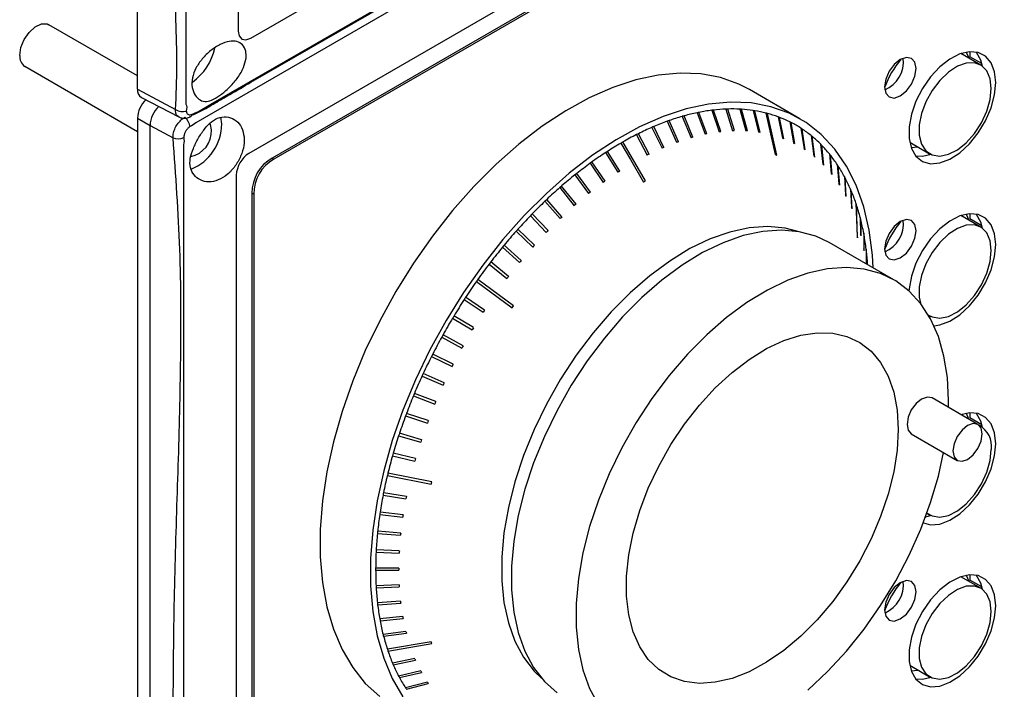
# Model space of a CAD drawing. Header units: millimetres. Extents: x 7099 to 9560, y -2357 to -1635.
# Tile 70 of 85: x 8859 to 8969, y -2051 to -1976. Entities that reach past the tile are written whole.
import ezdxf

# ---------------------------------------------------------------- set-up
doc = ezdxf.new("R2010")
doc.units = ezdxf.units.MM
doc.header["$LTSCALE"] = 3

msp = doc.modelspace()

# ---------------------------------------------------------------- linework, layer by layer
at = {"linetype": 'Continuous', "lineweight": 30}
for p, q in [((8871.76, -1983.78), (8871.76, -1823.74)), ((9150.35, -1839.45), (8886.9, -1991.53)), ((9148.03, -1841.02), (8887.1, -1991.65)), ((8884.49, -1978.06), (9016.72, -1901.73)), ((9016.51, -1914.67), (8884.28, -1991.01)), ((8883.07, -1927.44), (8883.07, -1977.25)), ((8884.51, -1983.01), (8928.02, -1957.9)), ((8871.76, -1982.3), (8861.8, -1976.55)), ((8965.31, -1979.58), (8965.31, -1980.16)), ((8966.53, -1981.08), (8964.3, -1979.79)), ((8966.64, -1980.92), (8965.31, -1980.16)), ((8859.1, -1981.22), (8871.76, -1988.53)), ((8871.76, -1983.78), (8876.04, -1986.08)), ((8946.21, -1987.11), (8940.55, -1983.84)), ((8872.2, -1984.71), (8876.41, -1986.9)), ((8936.3, -1986.16), (8937.12, -1988.59)), ((8937.32, -1988.56), (8936.5, -1986.13)), ((8937.9, -1986.03), (8938.65, -1988.46)), ((8938.84, -1988.45), (8938.09, -1986.02)), ((8939.45, -1986.03), (8940.13, -1988.47)), ((8940.31, -1988.48), (8939.64, -1986.05)), ((8940.95, -1986.18), (8941.56, -1988.61)), ((8941.73, -1988.64), (8941.13, -1986.21)), ((8871.76, -1987.05), (8873.17, -1987.86)), ((8871.76, -1987.05), (8871.76, -2147.09)), ((8881.23, -1987.7), (8881.14, -1986.93)), ((8932.56, -1989.69), (8931.5, -1987.32)), ((8932.99, -1986.84), (8933.97, -1989.24)), ((8934.17, -1989.18), (8933.19, -1986.79)), ((8934.66, -1986.43), (8935.56, -1988.85)), ((8935.76, -1988.81), (8934.86, -1986.39)), ((8942.39, -1986.47), (8943.43, -1991.14)), ((8943.6, -1991.19), (8942.56, -1986.52)), ((8943.77, -1986.9), (8944.24, -1989.29)), ((8944.41, -1989.36), (8943.93, -1986.97)), ((8873.17, -2147.9), (8873.17, -1987.86)), ((8873.17, -1987.86), (8875.76, -1989.25)), ((8929.57, -1988.08), (8930.71, -1990.42)), ((8930.92, -1990.33), (8929.78, -1987.99)), ((8931.29, -1987.39), (8932.35, -1989.76)), ((8945.08, -1987.47), (8945.49, -1989.83)), ((8945.65, -1989.91), (8945.23, -1987.55)), ((8946.31, -1988.17), (8946.67, -1990.5)), ((8946.81, -1990.6), (8946.46, -1988.27)), ((8927.84, -1988.9), (8929.06, -1991.2)), ((8929.27, -1991.09), (8928.05, -1988.79)), ((8947.47, -1989.01), (8947.77, -1991.3)), ((8947.9, -1991.41), (8947.6, -1989.12)), ((8948.54, -1989.97), (8948.79, -1992.21)), ((8948.91, -1992.34), (8948.67, -1990.1)), ((8958.55, -1989.75), (8960.78, -1991.04)), ((8958.71, -1990.36), (8959.47, -1990.28)), ((8886.9, -1991.53), (8887.1, -1991.65)), ((8924.36, -1990.92), (8925.75, -1993.13)), ((8925.96, -1992.99), (8924.57, -1990.78)), ((8943.43, -1991.14), (8943.6, -1991.19)), ((8949.52, -1991.06), (8949.73, -1993.25)), ((8949.84, -1993.39), (8949.64, -1991.2)), ((8922.63, -1992.12), (8924.1, -1994.27)), ((8924.31, -1994.11), (8922.84, -1991.96)), ((8950.41, -1992.27), (8950.58, -1994.41)), ((8950.68, -1994.56), (8950.52, -1992.43)), ((8882.86, -1993.46), (8882.86, -2140.43)), ((8920.92, -1993.43), (8922.46, -1995.52)), ((8922.67, -1995.35), (8921.12, -1993.26)), ((8951.21, -1993.6), (8951.33, -1995.67)), ((8951.42, -1995.84), (8951.3, -1993.77)), ((8919.22, -1994.85), (8920.85, -1996.88)), ((8921.05, -1996.7), (8919.43, -1994.67)), ((8951.91, -1995.03), (8952, -1997.04)), ((8884.63, -1995.47), (8884.63, -2136.38)), ((8884.83, -1995.58), (8884.63, -1995.47)), ((8884.83, -1995.58), (8884.83, -2133.58)), ((8919.46, -1998.14), (8917.75, -1996.19)), ((8952.08, -1997.22), (8951.98, -1995.22)), ((8917.55, -1996.38), (8919.26, -1998.33)), ((8952.5, -1996.58), (8952.63, -2000.32)), ((8952.69, -2000.51), (8952.57, -1996.77)), ((8915.92, -1998.01), (8917.7, -1999.89)), ((8917.9, -1999.68), (8916.11, -1997.81)), ((8952.99, -1998.22), (8953.03, -2000.07)), ((8953.09, -2000.28), (8953.05, -1998.43)), ((8966.53, -1999.29), (8964.3, -1998)), ((8965.31, -1997.79), (8965.31, -1998.36)), ((8966.64, -1999.13), (8965.31, -1998.36)), ((8916.37, -2001.32), (8914.52, -1999.52)), ((8914.32, -1999.74), (8916.18, -2001.53)), ((8952.63, -2000.32), (8952.69, -2000.51)), ((8953.38, -1999.96), (8953.4, -2001.73)), ((8953.44, -2001.95), (8953.42, -2000.17)), ((8912.78, -2001.55), (8914.71, -2003.26)), ((8914.89, -2003.03), (8912.96, -2001.33)), ((8956.77, -2005.22), (8949.49, -2001.02)), ((8953.66, -2001.78), (8953.67, -2003.43)), ((8953.69, -2003.44), (8953.68, -2002)), ((8911.28, -2003.44), (8913.28, -2005.06)), ((8913.46, -2004.83), (8911.46, -2003.21)), ((8909.85, -2005.4), (8913.86, -2008.36)), ((8914.03, -2008.12), (8910.02, -2005.16)), ((8910.78, -2008.61), (8908.64, -2007.18)), ((8908.48, -2007.43), (8910.61, -2008.86)), ((8913.86, -2008.36), (8914.03, -2008.12)), ((8909.53, -2010.59), (8907.33, -2009.26)), ((8960.66, -2009.18), (8960.78, -2009.25)), ((8960.96, -2009.34), (8960.79, -2009.4)), ((8907.18, -2009.52), (8909.37, -2010.85)), ((8905.95, -2011.65), (8908.21, -2012.88)), ((8908.35, -2012.62), (8906.1, -2011.39)), ((8904.81, -2013.82), (8907.12, -2014.95)), ((8907.25, -2014.69), (8904.94, -2013.56)), ((8903.75, -2016.03), (8906.11, -2017.05)), ((8906.23, -2016.78), (8903.87, -2015.76)), ((8902.78, -2018.25), (8905.18, -2019.18)), ((8905.29, -2018.9), (8902.89, -2017.98)), ((8966.22, -2021.47), (8961.06, -2018.49)), ((8901.9, -2020.49), (8904.34, -2021.31)), ((8904.44, -2021.04), (8902, -2020.22)), ((8965.31, -2020.16), (8965.31, -2020.74)), ((8966.64, -2021.51), (8965.31, -2020.74)), ((8966.53, -2021.66), (8966.32, -2021.54)), ((8901.11, -2022.74), (8903.59, -2023.45)), ((8903.69, -2023.18), (8901.2, -2022.46)), ((8958.73, -2022.53), (8963.89, -2025.51)), ((8900.43, -2024.98), (8902.94, -2025.59)), ((8903.02, -2025.31), (8900.51, -2024.71)), ((8904.83, -2027.91), (8899.91, -2026.94)), ((8899.85, -2027.21), (8904.77, -2028.18)), ((8904.77, -2028.18), (8904.83, -2027.91)), ((8901.98, -2029.55), (8899.42, -2029.15)), ((8899.37, -2029.42), (8901.93, -2029.81)), ((8898.99, -2031.59), (8901.58, -2031.89)), ((8901.62, -2031.62), (8899.03, -2031.33)), ((8960.49, -2031.45), (8960.78, -2031.62)), ((8960.96, -2031.71), (8960.33, -2031.88)), ((8898.73, -2033.73), (8901.32, -2033.92)), ((8901.35, -2033.67), (8898.76, -2033.47)), ((8898.57, -2035.82), (8901.17, -2035.92)), ((8901.19, -2035.66), (8898.59, -2035.57)), ((8966.53, -2039.87), (8964.3, -2038.58)), ((8965.31, -2038.37), (8965.31, -2038.95)), ((8966.64, -2039.72), (8965.31, -2038.95)), ((8901.17, -2039.5), (8898.57, -2039.59)), ((8898.59, -2039.83), (8901.19, -2039.73)), ((8901.32, -2041.32), (8898.73, -2041.5)), ((8898.76, -2041.73), (8901.35, -2041.54)), ((8901.58, -2043.06), (8898.99, -2043.33)), ((8899.03, -2043.55), (8901.62, -2043.28)), ((8901.93, -2044.73), (8899.37, -2045.08)), ((8899.42, -2045.28), (8901.98, -2044.93)), ((8904.77, -2045.9), (8899.85, -2046.73)), ((8904.83, -2046.1), (8904.77, -2045.9)), ((8899.91, -2046.93), (8904.83, -2046.1)), ((8902.94, -2047.79), (8900.43, -2048.29)), ((8900.51, -2048.47), (8903.02, -2047.97)), ((8903.59, -2049.17), (8901.11, -2049.74)), ((8958.55, -2048.54), (8960.78, -2049.83)), ((8958.71, -2049.15), (8959.47, -2049.07)), ((8901.2, -2049.91), (8903.69, -2049.34)), ((8904.34, -2050.45), (8901.9, -2051.08)), ((8902, -2051.23), (8904.44, -2050.6))]:
    msp.add_line(p, q, dxfattribs=at)
at = {"linetype": 'Continuous', "lineweight": 30, "flags": 128}
for points in [[(8878.61, -1986.3), (8878.61, -1986.3), (8880.02, -1985.48), (8885.68, -1982.21), (8908.31, -1969.15), (8998.82, -1916.91), (9157.39, -1825.36), (9157.39, -1825.36)], [(9157.22, -1826.57), (9157.22, -1826.57), (9155.8, -1827.39), (9150.15, -1830.66), (9127.52, -1843.72), (9037.01, -1895.97), (8878.32, -1987.58), (8878.32, -1987.58)], [(8877.21, -1929.86), (8877.21, -1931.49), (8877.21, -1938.03), (8877.21, -1964.16), (8877.21, -1976.12), (8877.21, -1985.46), (8877.21, -1985.46)], [(8858.54, -1979.99), (8858.67, -1979.11), (8859.04, -1978.21), (8859.59, -1977.4), (8860.27, -1976.79), (8860.97, -1976.46), (8861.6, -1976.46), (8861.8, -1976.55)], [(8883.07, -1977.25), (8883.18, -1977.81), (8883.49, -1978.16), (8883.95, -1978.25), (8884.49, -1978.06)], [(8968.21, -1983.05), (8968.08, -1981.83), (8967.69, -1980.82), (8967.07, -1980.09), (8966.24, -1979.67), (8965.26, -1979.58), (8964.18, -1979.83), (8963.05, -1980.41), (8961.93, -1981.28), (8960.89, -1982.4), (8959.98, -1983.7), (8959.25, -1985.13), (8958.75, -1986.59), (8958.48, -1988.01), (8958.48, -1989.32), (8958.75, -1990.44), (8959.25, -1991.32), (8959.98, -1991.9), (8960.89, -1992.16), (8961.93, -1992.07), (8963.05, -1991.66), (8964.18, -1990.93), (8965.26, -1989.93), (8966.24, -1988.71), (8967.07, -1987.33), (8967.69, -1985.88), (8968.08, -1984.43), (8968.21, -1983.05)], [(8966, -1979.61), (8966.5, -1980.48), (8966.7, -1981.19)], [(8959.26, -1981.48), (8959.13, -1980.77), (8958.74, -1980.33), (8958.17, -1980.22), (8957.49, -1980.46), (8956.82, -1981), (8956.24, -1981.78), (8955.86, -1982.66), (8955.73, -1983.52), (8955.86, -1984.22), (8956.24, -1984.66), (8956.82, -1984.78), (8957.49, -1984.54), (8958.17, -1983.99), (8958.74, -1983.22), (8959.13, -1982.34), (8959.26, -1981.48)], [(8965.22, -1980.32), (8964.93, -1979.67), (8964.91, -1979.63)], [(8967.72, -1983.71), (8967.59, -1982.62), (8967.22, -1981.74), (8966.62, -1981.13), (8965.83, -1980.84), (8964.91, -1980.87), (8963.91, -1981.22), (8962.89, -1981.89), (8961.92, -1982.81), (8961.06, -1983.94), (8960.37, -1985.2), (8959.87, -1986.51), (8959.62, -1987.8), (8959.62, -1988.97), (8959.87, -1989.97), (8960.37, -1990.72), (8961.06, -1991.17), (8961.92, -1991.31), (8962.89, -1991.11), (8963.91, -1990.6), (8964.91, -1989.8), (8965.83, -1988.76), (8966.62, -1987.56), (8967.22, -1986.26), (8967.59, -1984.95), (8967.72, -1983.71)], [(8940.55, -1983.84), (8939.34, -1983.23), (8937.28, -1982.49), (8935.07, -1982.08), (8932.74, -1981.98), (8930.29, -1982.2), (8927.76, -1982.74), (8925.17, -1983.6), (8922.54, -1984.76), (8919.89, -1986.22), (8917.24, -1987.96), (8914.63, -1989.97), (8912.06, -1992.23), (8909.57, -1994.72), (8907.18, -1997.42), (8904.91, -2000.31), (8902.77, -2003.35), (8900.79, -2006.53), (8898.98, -2009.82), (8897.36, -2013.17), (8895.95, -2016.58), (8894.75, -2020), (8893.78, -2023.41), (8893.04, -2026.78), (8892.55, -2030.07), (8892.3, -2033.27), (8892.3, -2036.33), (8892.55, -2039.23), (8893.04, -2041.96), (8893.78, -2044.47), (8894.75, -2046.76), (8895.95, -2048.8), (8897.36, -2050.57), (8898.98, -2052.06)], [(8954.46, -2003.88), (8954.37, -2002.44), (8954, -1999.62), (8953.38, -1997), (8952.52, -1994.59), (8951.44, -1992.43), (8950.13, -1990.52), (8948.61, -1988.88), (8946.9, -1987.54), (8945, -1986.49), (8942.94, -1985.76), (8940.73, -1985.34), (8938.39, -1985.24), (8935.95, -1985.46), (8933.42, -1986.01), (8930.83, -1986.86), (8928.19, -1988.02), (8925.54, -1989.48), (8922.9, -1991.22), (8920.28, -1993.23), (8917.72, -1995.5), (8915.23, -1997.99), (8912.84, -2000.69), (8910.56, -2003.57), (8908.42, -2006.62), (8906.44, -2009.8), (8904.63, -2013.08), (8903.02, -2016.44), (8901.6, -2019.85), (8900.4, -2023.27), (8899.43, -2026.68), (8898.7, -2030.05), (8898.2, -2033.34), (8897.95, -2036.53), (8897.95, -2039.59), (8898.2, -2042.5), (8898.7, -2045.22), (8899.43, -2047.74), (8900.4, -2050.03), (8901.6, -2052.07)], [(8877.71, -1986.89), (8877.68, -1986.9), (8877.64, -1986.91)], [(8880.07, -1988.37), (8879.95, -1987.74), (8879.9, -1987.64)], [(8876.92, -1990.03), (8876.92, -1990.03), (8876.92, -1991.67), (8876.92, -1998.2), (8876.92, -2024.33), (8876.92, -2128.85), (8876.92, -2139.92), (8876.92, -2148.74), (8876.92, -2148.74)], [(8926.1, -1989.85), (8927.17, -1991.7), (8928.62, -1994.22)], [(8928.84, -1994.09), (8927.39, -1991.58), (8926.31, -1989.72)], [(8960.96, -1991.13), (8959.98, -1991.34), (8959.25, -1991.31)], [(8968.21, -2001.26), (8968.08, -2000.04), (8967.69, -1999.03), (8967.07, -1998.3), (8966.24, -1997.88), (8965.26, -1997.79), (8964.18, -1998.04), (8963.05, -1998.62), (8961.93, -1999.49), (8960.89, -2000.61), (8959.98, -2001.91), (8959.25, -2003.34), (8958.75, -2004.8), (8958.48, -2006.22), (8958.46, -2006.5)], [(8965.22, -1998.53), (8964.93, -1997.88), (8964.91, -1997.84)], [(8966, -1997.82), (8966.5, -1998.69), (8966.7, -1999.4)], [(8946.13, -1999.81), (8944.55, -1999.4), (8942.59, -1999.22), (8940.51, -1999.37), (8938.34, -1999.84), (8936.11, -2000.62), (8933.85, -2001.71), (8931.58, -2003.1), (8929.33, -2004.75), (8927.12, -2006.67), (8925, -2008.82), (8922.97, -2011.17), (8921.07, -2013.7), (8919.32, -2016.38), (8917.73, -2019.18), (8916.34, -2022.05), (8915.15, -2024.97), (8914.18, -2027.9), (8913.44, -2030.81), (8912.95, -2033.65), (8912.7, -2036.4), (8912.7, -2039.03), (8912.95, -2041.49), (8913.44, -2043.76), (8914.18, -2045.82), (8915.15, -2047.63), (8916.34, -2049.18), (8917.17, -2049.98)], [(8959.26, -1999.69), (8959.13, -1998.98), (8958.74, -1998.54), (8958.17, -1998.43), (8957.49, -1998.67), (8956.82, -1999.21), (8956.24, -1999.99), (8955.86, -2000.87), (8955.73, -2001.73), (8955.86, -2002.43), (8956.24, -2002.87), (8956.82, -2002.98), (8957.49, -2002.75), (8958.17, -2002.2), (8958.74, -2001.43), (8959.13, -2000.55), (8959.26, -1999.69)], [(8967.72, -2001.92), (8967.59, -2000.83), (8967.22, -1999.95), (8966.62, -1999.34), (8965.83, -1999.04), (8964.91, -1999.08), (8963.91, -1999.43), (8962.89, -2000.09), (8961.92, -2001.02), (8961.06, -2002.14), (8960.37, -2003.41), (8959.87, -2004.72), (8959.62, -2006.01), (8959.62, -2007.18), (8959.75, -2007.83)], [(8949.49, -2001.02), (8948, -2000.31), (8946.14, -1999.81), (8944.14, -1999.63), (8942.03, -1999.78), (8939.83, -2000.25), (8937.57, -2001.05), (8935.27, -2002.16), (8932.96, -2003.56), (8930.68, -2005.25), (8928.44, -2007.19), (8926.28, -2009.37), (8924.23, -2011.76), (8922.3, -2014.33), (8920.52, -2017.05), (8918.91, -2019.89), (8917.49, -2022.81), (8916.28, -2025.77), (8915.3, -2028.75), (8914.55, -2031.7), (8914.05, -2034.59), (8913.79, -2037.38), (8913.79, -2040.05), (8914.05, -2042.55), (8914.55, -2044.85), (8915.3, -2046.94), (8916.28, -2048.78), (8917.49, -2050.35), (8918.91, -2051.64)], [(8961.28, -2010.37), (8961.93, -2010.28), (8963.05, -2009.87), (8964.18, -2009.14), (8965.26, -2008.14), (8966.24, -2006.92), (8967.07, -2005.54), (8967.69, -2004.09), (8968.08, -2002.64), (8968.21, -2001.26)], [(8960.65, -2009.17), (8961.06, -2009.38), (8961.92, -2009.51), (8962.89, -2009.32), (8963.91, -2008.8), (8964.91, -2008.01), (8965.83, -2006.97), (8966.62, -2005.77), (8967.22, -2004.47), (8967.59, -2003.16), (8967.72, -2001.92)], [(8962.89, -2019.55), (8962.91, -2018.77), (8962.78, -2016.19), (8962.4, -2013.78), (8961.77, -2011.58), (8960.9, -2009.61), (8959.81, -2007.9), (8958.49, -2006.47), (8956.98, -2005.34), (8955.28, -2004.52), (8953.42, -2004.01), (8951.43, -2003.83), (8949.31, -2003.98), (8947.11, -2004.46), (8944.85, -2005.25), (8942.55, -2006.36), (8940.25, -2007.77), (8937.96, -2009.45), (8935.73, -2011.39), (8933.57, -2013.57), (8931.51, -2015.96), (8929.58, -2018.54), (8927.8, -2021.26), (8926.19, -2024.09), (8924.78, -2027.01), (8923.57, -2029.98), (8922.58, -2032.95), (8921.83, -2035.91), (8921.33, -2038.79), (8921.08, -2041.59), (8921.08, -2044.25), (8921.33, -2046.75), (8921.83, -2049.06), (8922.58, -2051.14), (8923.57, -2052.99)], [(8957.25, -2022.04), (8957.12, -2024.37), (8956.75, -2026.8), (8956.13, -2029.3), (8955.28, -2031.83), (8954.22, -2034.34), (8952.95, -2036.79), (8951.5, -2039.15), (8949.89, -2041.37), (8948.16, -2043.41), (8946.32, -2045.25), (8944.41, -2046.86), (8942.46, -2048.2), (8940.51, -2049.26), (8938.58, -2050.01), (8936.7, -2050.45), (8934.91, -2050.57), (8933.24, -2050.37), (8931.71, -2049.84), (8930.35, -2049), (8929.17, -2047.87), (8928.21, -2046.45), (8927.48, -2044.78), (8926.98, -2042.88), (8926.73, -2040.78), (8926.73, -2038.52), (8926.98, -2036.14), (8927.48, -2033.67), (8928.21, -2031.15), (8929.17, -2028.62), (8930.35, -2026.14), (8931.71, -2023.73), (8933.24, -2021.43), (8934.91, -2019.3), (8936.7, -2017.35), (8938.58, -2015.62), (8940.51, -2014.15), (8942.46, -2012.94), (8944.41, -2012.04), (8946.32, -2011.44), (8948.16, -2011.16), (8949.89, -2011.2), (8951.5, -2011.57), (8952.95, -2012.25), (8954.22, -2013.24), (8955.28, -2014.52), (8956.13, -2016.06), (8956.75, -2017.85), (8957.12, -2019.85), (8957.25, -2022.04)], [(8961.06, -2018.49), (8960.53, -2018.39), (8959.89, -2018.61), (8959.26, -2019.12), (8958.73, -2019.84), (8958.37, -2020.66), (8958.25, -2021.46), (8958.37, -2022.12), (8958.73, -2022.53), (8958.73, -2022.53)], [(8968.21, -2023.64), (8968.08, -2022.41), (8967.69, -2021.41), (8967.07, -2020.67), (8966.24, -2020.25), (8965.26, -2020.16), (8964.31, -2020.37)], [(8965.21, -2020.89), (8964.93, -2020.25), (8964.91, -2020.21)], [(8966, -2020.19), (8966.5, -2021.06), (8966.7, -2021.77)], [(8966.7, -2022.54), (8966.58, -2021.88), (8966.22, -2021.47), (8965.69, -2021.37), (8965.06, -2021.59), (8964.43, -2022.1), (8963.89, -2022.82), (8963.53, -2023.64), (8963.41, -2024.44), (8963.53, -2025.1), (8963.89, -2025.51), (8964.43, -2025.61), (8965.06, -2025.39), (8965.69, -2024.88), (8966.22, -2024.16), (8966.58, -2023.34), (8966.7, -2022.54)], [(8960.08, -2032.53), (8960.89, -2032.74), (8961.93, -2032.66), (8963.05, -2032.24), (8964.18, -2031.51), (8965.26, -2030.51), (8966.24, -2029.29), (8967.07, -2027.92), (8967.69, -2026.46), (8968.08, -2025.01), (8968.21, -2023.64)], [(8947.11, -2051.32), (8949.31, -2049.25), (8951.43, -2046.96), (8953.42, -2044.48), (8955.28, -2041.83), (8956.98, -2039.05), (8958.49, -2036.17), (8959.81, -2033.22), (8960.9, -2030.24), (8961.77, -2027.27), (8962.35, -2024.62)], [(8960.5, -2031.42), (8961.06, -2031.75), (8961.92, -2031.89), (8962.89, -2031.69), (8963.91, -2031.18), (8964.91, -2030.38), (8965.83, -2029.35), (8966.62, -2028.14), (8967.22, -2026.84), (8967.59, -2025.53), (8967.72, -2024.29)], [(8901.13, -2037.61), (8900.06, -2037.61), (8898.52, -2037.61)], [(8898.52, -2037.86), (8900.06, -2037.86), (8901.13, -2037.86)], [(8959.26, -2040.27), (8959.13, -2039.57), (8958.74, -2039.12), (8958.17, -2039.01), (8957.49, -2039.25), (8956.82, -2039.79), (8956.24, -2040.57), (8955.86, -2041.45), (8955.73, -2042.31), (8955.86, -2043.01), (8956.24, -2043.45), (8956.82, -2043.57), (8957.49, -2043.33), (8958.17, -2042.79), (8958.74, -2042.01), (8959.13, -2041.13), (8959.26, -2040.27)], [(8968.21, -2041.84), (8968.08, -2040.62), (8967.69, -2039.62), (8967.07, -2038.88), (8966.24, -2038.46), (8965.26, -2038.37), (8964.18, -2038.62), (8963.05, -2039.2), (8961.93, -2040.07), (8960.89, -2041.19), (8959.98, -2042.5), (8959.25, -2043.92), (8958.75, -2045.38), (8958.48, -2046.8), (8958.48, -2048.11), (8958.75, -2049.23), (8959.25, -2050.11), (8959.98, -2050.69), (8960.89, -2050.95), (8961.93, -2050.87), (8963.05, -2050.45), (8964.18, -2049.72), (8965.26, -2048.72), (8966.24, -2047.5), (8967.07, -2046.12), (8967.69, -2044.67), (8968.08, -2043.22), (8968.21, -2041.84)], [(8965.22, -2039.11), (8964.93, -2038.46), (8964.91, -2038.42)], [(8966, -2038.4), (8966.5, -2039.27), (8966.7, -2039.98)], [(8967.72, -2042.5), (8967.59, -2041.41), (8967.22, -2040.53), (8966.62, -2039.92), (8965.83, -2039.63), (8964.91, -2039.66), (8963.91, -2040.02), (8962.89, -2040.68), (8961.92, -2041.6), (8961.06, -2042.73), (8960.37, -2043.99), (8959.87, -2045.3), (8959.62, -2046.59), (8959.62, -2047.77), (8959.87, -2048.76), (8960.37, -2049.51), (8961.06, -2049.96), (8961.92, -2050.1), (8962.89, -2049.9), (8963.91, -2049.39), (8964.91, -2048.59), (8965.83, -2047.55), (8966.62, -2046.35), (8967.22, -2045.05), (8967.59, -2043.74), (8967.72, -2042.5)], [(8960.96, -2049.92), (8959.98, -2050.13), (8959.25, -2050.1)]]:
    msp.add_lwpolyline(points, dxfattribs=at)
at = {"linetype": 'Continuous', "lineweight": 30}
for centre, radius, start, end in [((8874.42, -1977.95), 6.14, 304.8619, 348.5027), ((8859.8, -1980.16), 1.27, 172.0785, 236.6084), ((8966.07, -1987.45), 11.04, 140.361, 159.6308), ((8954.37, -1980.69), 3.47, 293.5824, 6.4227), ((8872.73, -1983.89), 0.976, 173.5134, 237.0828), ((8874.86, -1987.19), 3.1, 134.1719, 177.3078), ((8876.32, -1988.03), 3.15, 133.1973, 176.9535), ((8876.27, -1988.01), 3.1, 132.833, 177.3179), ((8876.81, -1984.85), 1.46, 237.9758, 287.538), ((8938.89, -2006.76), 20.76, 97.1683, 101.1852), ((8938.76, -2005.82), 19.81, 96.559, 97.1334), ((8938.64, -2004.71), 18.7, 92.2817, 96.5902), ((8938.6, -2003.86), 17.85, 91.632, 92.2485), ((8938.58, -2002.98), 16.97, 87.0662, 91.6629), ((8938.63, -2001.94), 15.93, 86.3706, 87.0403), ((8938.66, -2001.56), 15.55, 81.5336, 86.4063), ((8938.77, -2000.81), 14.78, 80.806, 81.5085), ((8938.83, -2000.48), 14.45, 75.7202, 80.8368), ((8875.96, -1988.27), 1.73, 8.8486, 49.5885), ((8877.52, -1986.57), 0.371, 299.6165, 354.1826), ((8940.69, -2013.4), 27.65, 109.4175, 109.876), ((8940.08, -2011.63), 25.78, 105.9624, 109.4402), ((8939.55, -2009.83), 23.91, 105.4283, 105.9398), ((8939.36, -2009.06), 23.11, 101.7229, 105.4635), ((8939.07, -2007.73), 21.75, 101.1541, 101.6964), ((8938.83, -2000.44), 14.42, 74.9829, 75.688), ((8939.02, -1999.73), 13.68, 69.6827, 74.9892), ((8939.12, -1999.47), 13.4, 68.9238, 69.6711), ((8939.18, -1999.3), 13.22, 63.4997, 68.9272), ((8877.2, -1988.53), 2.87, 281.1773, 3.1318), ((8875.69, -1987.64), 5.55, 292.3106, 359.375), ((8942.31, -2017.26), 31.84, 113.5754, 116.5961), ((8941.63, -2015.74), 30.17, 113.1179, 113.5531), ((8941.06, -2014.37), 28.69, 109.9049, 113.1429), ((8939.32, -2005.61), 17.16, 91.6197, 92.2608), ((8939.33, -2003.92), 15.48, 86.3649, 87.0543), ((8938.98, -1999.68), 13.65, 62.746, 63.4737), ((8939.25, -1999.15), 13.06, 57.2569, 62.7309), ((8939.45, -1998.86), 12.7, 56.4893, 57.2713), ((8939.17, -1999.27), 13.2, 51.0582, 56.4932), ((8876.33, -1987.62), 1.73, 250.5952, 291.2301), ((8943.81, -2020.24), 35.18, 116.9999, 119.8267), ((8943.09, -2018.86), 33.62, 116.5753, 116.9794), ((8940.44, -2011.9), 23.56, 105.425, 105.9439), ((8939.79, -2009.24), 20.83, 101.1421, 101.7084), ((8939.48, -2007.42), 18.98, 96.5464, 97.146), ((8939.43, -2002.87), 14.41, 80.8018, 81.5224), ((8939.81, -2001.27), 12.77, 68.8994, 69.6832), ((8939.08, -1999.4), 13.36, 50.3257, 51.0751), ((8938.87, -1999.64), 13.68, 45.0006, 50.3067), ((8945.55, -2023.25), 38.65, 120.205, 122.8597), ((8944.6, -2021.64), 36.78, 119.8066, 120.1881), ((8942.31, -2017.02), 29.02, 113.1096, 113.5621), ((8941.09, -2013.93), 25.7, 109.4001, 109.8934), ((8940.02, -2000.82), 12.27, 62.7052, 63.5146), ((8940.1, -2000.72), 12.15, 56.4714, 57.2892), ((8938.8, -1999.72), 13.79, 44.28, 45.0173), ((8938.32, -2000.18), 14.44, 39.1531, 44.2718), ((8885.93, -1993.59), 3.07, 122.606, 177.3939), ((8947.48, -2026.23), 42.21, 123.2157, 125.7192), ((8946.46, -2024.69), 40.35, 122.842, 123.2005), ((8943.56, -2019.68), 31.96, 116.5648, 116.99), ((8939.46, -2001.59), 13.23, 50.3219, 51.0789), ((8938.21, -2000.28), 14.59, 38.4778, 39.1894), ((8937.47, -2000.87), 15.54, 33.5835, 38.4586), ((8949.58, -2029.13), 45.78, 126.0558, 128.4271), ((8948.46, -2027.61), 43.9, 125.7039, 126.0429), ((8939.34, -2001.67), 13.37, 44.2761, 45.0364), ((8936.91, -2001.25), 16.21, 32.9601, 33.6182), ((8936.26, -2001.66), 16.98, 28.3314, 32.9235), ((8951.77, -2031.88), 49.31, 128.7472, 131.004), ((8950.96, -2030.89), 48.02, 128.4159, 128.7339), ((8946.85, -2025.37), 38.53, 122.8338, 123.2092), ((8938.31, -2002.56), 14.73, 38.4728, 39.178), ((8934.86, -2002.42), 18.58, 27.7545, 28.3469), ((8934.74, -2002.46), 18.7, 23.4019, 27.7098), ((8953.99, -2034.42), 52.68, 131.3094, 133.469), ((8953.25, -2033.59), 51.56, 130.995, 131.2982), ((8948.71, -2028.08), 41.83, 125.6953, 126.051), ((8937.62, -2003.02), 15.55, 32.9457, 33.6316), ((8934.24, -2002.69), 19.25, 22.8525, 23.4437), ((8954.86, -2035.35), 53.94, 133.4579, 133.7538), ((8951.04, -2031.14), 45.67, 128.4077, 128.7421), ((8935.91, -2003.99), 17.52, 27.7367, 28.3647), ((8932.87, -2003.26), 20.74, 18.8056, 22.8276), ((8956.2, -2036.74), 55.88, 133.7615, 135.8376), ((8952.4, -2032.77), 47.79, 130.9828, 131.3099), ((8935.14, -2004.36), 18.38, 22.8381, 23.4574), ((8929.08, -2004.56), 24.74, 18.3396, 18.8163), ((8930.57, -2004.03), 23.16, 14.534, 18.2672), ((8958.29, -2038.76), 58.78, 136.1193, 138.1269), ((8957.55, -2038.06), 57.77, 135.8312, 136.1127), ((8954.99, -2035.64), 51.66, 133.4513, 133.7604), ((8925.63, -2005.31), 28.27, 14.0977, 14.5303), ((8928.03, -2004.68), 25.78, 10.5538, 14.0311), ((8958.29, -2038.78), 58.8, 138.1155, 138.3964), ((8966.07, -2005.66), 11.04, 140.3611, 159.6308), ((8954.37, -1998.9), 3.47, 293.5822, 6.4228), ((8960.26, -2040.52), 61.43, 138.3998, 140.349), ((8956.95, -2037.64), 54.46, 135.8226, 136.1212), ((8931.8, -2005.6), 21.94, 14.0355, 14.5929), ((8926.49, -2004.98), 27.35, 10.1274, 10.5909), ((8925.14, -2005.2), 28.72, 6.853, 10.0881), ((8961.97, -2041.93), 63.64, 140.6157, 142.5195), ((8962.47, -2042.36), 64.3, 140.3476, 140.6079), ((8958.22, -2038.85), 56.21, 138.1105, 138.4044), ((8929.77, -2006.15), 24.04, 10.0836, 10.611), ((8926.88, -2005.02), 26.97, 6.419, 6.9058), ((8922.1, -2005.56), 31.78, 3.691, 6.4227), ((8963.4, -2043.03), 65.45, 142.7806, 144.6489), ((8962.6, -2042.43), 64.45, 142.5134, 142.7759), ((8961.26, -2041.47), 60.23, 140.3388, 140.6167), ((8962.43, -2042.38), 61.71, 142.5094, 142.7835), ((8964.47, -2043.79), 66.76, 144.9062, 146.75), ((8964.38, -2043.72), 66.65, 144.6468, 144.9026), ((8965.49, -2044.45), 67.98, 146.7504, 147.0025), ((8965.12, -2044.21), 67.53, 147.0046, 148.8346), ((8966.4, -2044.98), 69.02, 148.8361, 149.085), ((8963.24, -2043.02), 62.74, 146.7398, 147.013), ((8965.36, -2044.35), 67.81, 149.0875, 150.9123), ((8963.87, -2043.47), 63.51, 148.8253, 149.0958), ((8965.13, -2044.23), 67.55, 151.1658, 152.9951), ((8967.03, -2045.28), 69.72, 150.9159, 151.1624), ((8966.98, -2045.24), 67.09, 150.9111, 151.1672), ((8964.37, -2043.84), 66.7, 153.2488, 155.0944), ((8961.83, -2042.55), 63.85, 152.9912, 153.2596), ((8962.94, -2043.08), 62.51, 152.9857, 153.2599), ((8963.21, -2043.31), 65.43, 155.3506, 157.2197), ((8966.04, -2044.61), 68.54, 155.1003, 155.349), ((8961.45, -2042.44), 60.89, 155.0847, 155.3647), ((8961.59, -2042.64), 63.67, 157.4804, 159.3836), ((8962.41, -2042.97), 64.55, 157.2251, 157.4871), ((8962.56, -2042.96), 62.12, 157.2173, 157.4896), ((8959.5, -2041.86), 61.44, 159.6506, 161.5996), ((8962.11, -2042.82), 64.22, 159.3933, 159.654), ((8959.4, -2041.71), 58.71, 159.3813, 159.6664), ((8965.04, -2023.93), 2.71, 352.4054, 60.8142), ((8957.02, -2041.04), 58.83, 161.8732, 163.8795), ((8958.06, -2041.37), 59.92, 161.6048, 161.8805), ((8959.92, -2041.88), 59.26, 161.6033, 161.882), ((8954.26, -2040.25), 55.96, 164.1631, 166.2366), ((8956.62, -2040.92), 58.41, 163.8877, 164.1661), ((8955.75, -2040.55), 54.89, 163.8824, 164.1786), ((8952.54, -2039.82), 54.18, 166.2482, 166.5428), ((8951.06, -2039.48), 52.67, 166.5297, 168.6899), ((8950.16, -2039.29), 51.75, 168.6992, 169.0013), ((8947.79, -2038.83), 49.33, 168.9955, 171.2512), ((8949.58, -2039.06), 48.54, 168.693, 169.015), ((8944.25, -2038.3), 45.75, 171.5702, 173.9433), ((8943.64, -2038.19), 45.13, 171.2555, 171.5939), ((8946.14, -2038.47), 45.05, 171.2552, 171.5942), ((8940.71, -2037.94), 42.19, 174.2785, 176.7831), ((8940.66, -2037.91), 42.14, 173.9468, 174.3), ((8943.21, -2038.11), 42.1, 173.9466, 174.3001), ((8937.2, -2037.75), 38.67, 177.1379, 179.7914), ((8935.82, -2037.66), 37.29, 176.7827, 177.1707), ((8941.89, -2037.94), 40.76, 176.7992, 177.1541), ((8937.13, -2037.73), 38.61, 179.8182, 180.1818), ((8933.72, -2037.75), 35.19, 180.1716, 182.9972), ((8938.42, -2037.73), 37.29, 179.8118, 180.1882), ((8966.07, -2046.24), 11.04, 140.3611, 159.6308), ((8954.37, -2039.48), 3.47, 293.5822, 6.4228), ((8929.45, -2037.97), 30.92, 182.9995, 183.4389), ((8930.36, -2037.94), 31.83, 183.3993, 186.4215), ((8934.89, -2037.72), 33.76, 183.018, 183.4205), ((8927.51, -2038.25), 28.96, 186.4356, 186.8891), ((8930.14, -2038.07), 29, 186.436, 186.8888), ((8927.23, -2038.31), 28.68, 186.8521, 190.0922), ((8924.47, -2038.79), 25.87, 190.1023, 190.5923), ((8924.39, -2038.82), 25.8, 190.5556, 194.031), ((8926.91, -2038.55), 25.73, 190.1009, 190.5937), ((8924.41, -2039.1), 23.17, 194.044, 194.5718), ((8923.34, -2039.07), 24.72, 194.0668, 194.5616), ((8921.8, -2039.48), 23.11, 194.5311, 198.2718), ((8920.66, -2039.85), 21.92, 198.2962, 198.8342), ((8919.59, -2040.22), 20.79, 198.8103, 202.8228), ((8920.23, -2040.51), 18.76, 202.8373, 203.4442), ((8918.84, -2040.53), 19.98, 202.8635, 203.4333), ((8917.67, -2041.04), 18.71, 203.4034, 207.7102), ((8919.1, -2041.01), 17.52, 207.7367, 208.3647), ((8916.83, -2041.47), 17.76, 207.7409, 208.3605), ((8916.14, -2041.85), 16.97, 208.3297, 212.9253), ((8915.87, -2042.02), 16.65, 212.9608, 213.6015), ((8917.14, -2042.16), 15.25, 212.9314, 213.631)]:
    msp.add_arc(centre, radius, start, end, dxfattribs=at)
for centre in [(8890.13, -1996.02), (8890.33, -1996.14)]:
    msp.add_ellipse(centre, major_axis=(4.9, -2.83), ratio=0.883772, start_param=2.670139, end_param=3.613804, dxfattribs=at)
for points, knots in [([(8876.04, -1986.08), (8876.11, -1984.44), (8876.26, -1981.16), (8875.77, -1967.88), (8876.13, -1953.02), (8876.08, -1937.57), (8876.08, -1931.82), (8876.08, -1929.77)], [0, 0, 0, 0, 0.0894, 0.179069, 0.693451, 0.890739, 1, 1, 1, 1]), ([(8883.96, -1980.29), (8883.89, -1980.64), (8883.74, -1981.35), (8883.08, -1982.48), (8882.21, -1983.52), (8881.23, -1984.38), (8880.27, -1984.96), (8879.5, -1985.23), (8878.79, -1985.07), (8878.22, -1984.51), (8877.84, -1983.6), (8877.88, -1982.53), (8878.29, -1981.41), (8879.02, -1980.35), (8879.98, -1979.41), (8881.06, -1978.72), (8882.09, -1978.36), (8882.96, -1978.36), (8883.61, -1978.76), (8883.98, -1979.44), (8883.97, -1980.03), (8883.96, -1980.29)], [0, 0, 0, 0, 0.0542366, 0.1084366, 0.1634376, 0.2179973, 0.2705754, 0.3218044, 0.3744519, 0.4258173, 0.4775648, 0.5305538, 0.5817382, 0.6340598, 0.6883446, 0.7433912, 0.7974994, 0.8504694, 0.9032061, 0.9565498, 1, 1, 1, 1]), ([(8877.84, -1986.72), (8878.16, -1986.58), (8879.11, -1986.17), (8880.46, -1985.34), (8882.37, -1984.25), (8883.72, -1983.47), (8884.51, -1983.01)], [0, 0, 0, 0, 0.125764, 0.378254, 0.636933, 1, 1, 1, 1]), ([(8876.42, -1986.89), (8876.35, -1986.85), (8876.17, -1986.75), (8876.05, -1986.45), (8876.04, -1986.19), (8876.04, -1986.08)], [0, 0, 0, 0, 0.295815, 0.705054, 1, 1, 1, 1]), ([(8877.21, -1985.46), (8877.21, -1985.46), (8877.33, -1985.66), (8877.29, -1985.95), (8877.25, -1986.24)], [0, 0, 0, 0, 0.000066, 1, 1, 1, 1]), ([(8877.25, -1986.24), (8877.25, -1986.29), (8877.26, -1986.41), (8877.33, -1986.56), (8877.48, -1986.65), (8877.67, -1986.68), (8877.82, -1986.63), (8877.89, -1986.61)], [0, 0, 0, 0, 0.149842, 0.361979, 0.576754, 0.790713, 1, 1, 1, 1]), ([(8875.76, -1989.25), (8875.76, -1989.07), (8875.78, -1988.71), (8875.99, -1988.12), (8876.33, -1987.58), (8876.71, -1987.18), (8876.97, -1987.02), (8877.08, -1986.95)], [0, 0, 0, 0, 0.212008, 0.424422, 0.636598, 0.848547, 1, 1, 1, 1]), ([(8876.42, -1986.89), (8876.52, -1986.94), (8876.74, -1987.06), (8877.16, -1987.06), (8877.5, -1986.99), (8877.67, -1986.9), (8877.7, -1986.88)], [0, 0, 0, 0, 0.239693, 0.567573, 0.914463, 1, 1, 1, 1]), ([(8883.75, -1989.15), (8883.67, -1988.78), (8883.53, -1988.05), (8882.87, -1987.27), (8882, -1986.86), (8881.01, -1986.9), (8880.06, -1987.38), (8879.29, -1988.24), (8878.57, -1989.3), (8878.01, -1990.46), (8877.63, -1991.56), (8877.66, -1992.62), (8878.08, -1993.48), (8878.81, -1994.06), (8879.77, -1994.27), (8880.84, -1994.06), (8881.88, -1993.44), (8882.74, -1992.48), (8883.4, -1991.33), (8883.77, -1990.17), (8883.75, -1989.47), (8883.75, -1989.15)], [0, 0, 0, 0, 0.0542366, 0.1084365, 0.1634376, 0.2179972, 0.2705754, 0.3218044, 0.3744519, 0.4258173, 0.4775648, 0.5305538, 0.5817382, 0.6340598, 0.6883446, 0.7433912, 0.7974994, 0.8504694, 0.9032061, 0.9565497, 1, 1, 1, 1]), ([(8877.89, -1986.61), (8878.14, -1986.5), (8878.39, -1986.39), (8878.61, -1986.3), (8878.61, -1986.3)], [0, 0, 0, 0, 0.999939, 1, 1, 1, 1]), ([(8877.67, -1988), (8877.61, -1988.04), (8877.47, -1988.13), (8877.27, -1988.34), (8877.1, -1988.63), (8876.98, -1988.94), (8876.97, -1989.13), (8876.96, -1989.23)], [0, 0, 0, 0, 0.149209, 0.361905, 0.576785, 0.790653, 1, 1, 1, 1]), ([(8878.32, -1987.58), (8878.32, -1987.58), (8878.12, -1987.75), (8877.9, -1987.87), (8877.67, -1988)], [0, 0, 0, 0, 0.000068, 1, 1, 1, 1]), ([(8875.76, -2149.29), (8875.79, -2148.52), (8875.86, -2146.98), (8875.75, -2143.76), (8875.88, -2131.86), (8875.75, -2100.31), (8875.59, -2066.27), (8875.93, -2038.03), (8876.37, -2026.08), (8876.67, -2014.06), (8876.67, -2001.87), (8876.06, -1993.46), (8875.76, -1989.25)], [0, 0, 0, 0, 0.014808, 0.029652, 0.059321, 0.239135, 0.619433, 0.695576, 0.771823, 0.848015, 0.924042, 1, 1, 1, 1]), ([(8876.96, -1989.23), (8876.99, -1989.5), (8877.03, -1989.76), (8876.92, -1990.03), (8876.92, -1990.03)], [0, 0, 0, 0, 0.99993, 1, 1, 1, 1]), ([(8932.45, -2118.45), (8968.34, -2097.75), (9028.64, -2062.98), (9100.91, -2021.09), (9139.24, -1999.19), (9153.46, -1990.82), (9155.99, -1989.44), (9156.8, -1988.84), (9157.01, -1988.69)], [0, 0, 0, 0, 0.4790496, 0.8046637, 0.9674708, 0.9878217, 0.9968324, 1, 1, 1, 1])]:
    msp.add_open_spline(points, degree=3, knots=knots, dxfattribs=at)
msp.add_open_spline([(8928.62, -1994.22), (8928.66, -1994.2), (8928.73, -1994.16), (8928.8, -1994.11), (8928.84, -1994.09)], degree=3, dxfattribs=at)

doc.saveas('drawing.dxf')
